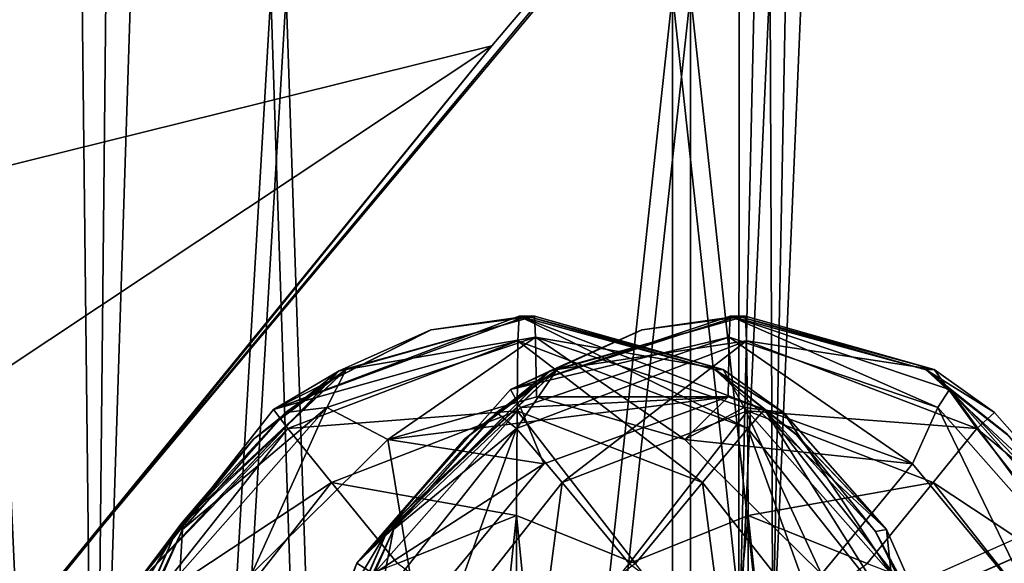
# Model space of a CAD drawing. Header units: metres. Extents: x 0 to 804, y -808 to 0.
# Tile 20 of 122: x 125 to 149, y -640 to -627. Entities that reach past the tile are written whole.
import ezdxf

# ---------------------------------------------------------------- set-up
doc = ezdxf.new("R2010")
doc.units = ezdxf.units.M

msp = doc.modelspace()

# ---------------------------------------------------------------- linework, layer by layer
at = {"layer": 'None'}
for points in [[(68.206169, -622.391846, 664.009766), (125.118866, -641.141968, 664.00946), (153.885971, -606.785217, 664.00946)], [(125.118866, -641.141968, 662.00946), (153.885971, -606.785217, 662.00946), (125.118866, -641.141968, 664.00946)], [(153.885971, -606.785217, 662.00946), (153.885971, -606.785217, 664.00946), (125.118866, -641.141968, 664.00946)], [(153.885971, -606.785217, 662.00946), (125.118866, -641.141968, 662.00946), (150.545959, -610.616943, 628.134583)], [(124.25956, -616.376648, 518.881958), (150.545959, -610.616943, 628.134583), (113.400154, -632.995972, 530.953369)], [(150.545959, -610.616943, 628.134583), (136.397461, -627.296936, 628.134583), (113.400154, -632.995972, 530.953369)], [(125.118866, -641.141968, 662.00946), (136.397461, -627.296936, 628.134583), (150.545959, -610.616943, 628.134583)], [(87.910759, -650.118286, 664.009521), (125.118866, -641.141968, 664.00946), (68.206169, -622.391846, 664.009766)], [(113.400154, -632.995972, 530.953369), (136.397461, -627.296936, 628.134583), (103.518738, -649.132996, 543.650635)], [(136.397461, -627.296936, 628.134583), (122.61721, -644.28241, 628.134583), (103.518738, -649.132996, 543.650635)], [(136.397461, -627.296936, 628.134583), (125.118866, -641.141968, 662.00946), (122.61721, -644.28241, 628.134583)]]:
    msp.add_3dface(points, dxfattribs=at)
at = {"layer": 'None012311'}
for points in [[(84.22982, -682.522278, 108.109589), (355.943726, -624.124634, 109.128922), (78.546486, -118.575203, 117.953323)], [(76.834984, -120.582596, 114.917824), (354.430603, -622.559387, 106.155792), (82.481255, -680.857727, 105.138191)], [(354.430603, -622.559387, 106.155792), (344.84613, -634.641602, 105.944893), (82.481255, -680.857727, 105.138191)], [(346.66452, -635.821777, 108.924751), (355.943726, -624.124634, 109.128922), (84.22982, -682.522278, 108.109589)], [(82.481255, -680.857727, 105.138191), (344.84613, -634.641602, 105.944893), (339.444672, -645.370789, 105.757614)], [(341.434326, -646.210693, 108.743408), (346.66452, -635.821777, 108.924751), (84.22982, -682.522278, 108.109589)]]:
    msp.add_3dface(points, dxfattribs=at)
at = {"layer": 'None012312'}
for points in [[(121.220215, -172.415527, 2155.389404), (111.601715, -666.464539, 2150.061035), (126.5467, -653.800476, 2157.919189)], [(126.5467, -653.800476, 2157.919189), (131.319733, -179.260727, 2159.952393), (121.220215, -172.415527, 2155.389404)], [(132.491928, -180.547226, 2157.323242), (122.620811, -656.609924, 2152.86377), (122.621124, -173.857254, 2152.86377)], [(141.615219, -184.790222, 2163.638184), (131.319733, -179.260727, 2159.952393), (126.5467, -653.800476, 2157.919189)], [(122.620811, -656.609924, 2152.86377), (132.491928, -180.547226, 2157.323242), (142.55423, -185.951401, 2160.925781)], [(143.372208, -642.614685, 2164.176758), (141.615219, -184.790222, 2163.638184), (126.5467, -653.800476, 2157.919189)], [(152.120087, -189.059952, 2166.484375), (141.615219, -184.790222, 2163.638184), (143.372208, -642.614685, 2164.176758)], [(142.532806, -642.578247, 2160.918945), (122.620811, -656.609924, 2152.86377), (142.55423, -185.951401, 2160.925781)], [(142.532806, -642.578247, 2160.918945), (142.55423, -185.951401, 2160.925781), (152.82312, -190.125153, 2163.708008)], [(162.59082, -192.029877, 2168.464111), (152.120087, -189.059952, 2166.484375), (143.372208, -642.614685, 2164.176758)], [(163.058655, -193.028183, 2165.643066), (142.532806, -642.578247, 2160.918945), (152.82312, -190.125153, 2163.708008)], [(162.59082, -192.029877, 2168.464111), (143.372208, -642.614685, 2164.176758), (162.383331, -634.318787, 2168.432861)], [(162.996735, -633.470398, 2165.633789), (142.532806, -642.578247, 2160.918945), (163.058655, -193.028183, 2165.643066)], [(661.499878, -642.578247, 2160.918945), (104.085083, -673.795959, 2141.555664), (620.789429, -630.385498, 2167.144043)], [(104.085083, -673.795959, 2141.555664), (122.620811, -656.609924, 2152.86377), (620.789429, -630.385498, 2167.144043)], [(620.789429, -630.385498, 2167.144043), (122.620811, -656.609924, 2152.86377), (142.532806, -642.578247, 2160.918945)], [(620.789429, -630.385498, 2167.144043), (142.532806, -642.578247, 2160.918945), (183.243256, -630.385498, 2167.144043)], [(142.532806, -642.578247, 2160.918945), (162.996735, -633.470398, 2165.633789), (183.243256, -630.385498, 2167.144043)], [(677.485962, -653.800476, 2157.919189), (620.789429, -631.100647, 2170), (111.601715, -666.464539, 2150.061035)], [(111.601715, -666.464539, 2150.061035), (620.789429, -631.100647, 2170), (126.5467, -653.800476, 2157.919189)], [(620.789429, -631.100647, 2170), (183.243256, -631.100647, 2170), (126.5467, -653.800476, 2157.919189)], [(126.5467, -653.800476, 2157.919189), (183.243256, -631.100647, 2170), (143.372208, -642.614685, 2164.176758)], [(183.243256, -631.100647, 2170), (162.383331, -634.318787, 2168.432861), (143.372208, -642.614685, 2164.176758)]]:
    msp.add_3dface(points, dxfattribs=at)
at = {"layer": 'None012314'}
for points in [[(137.076294, -634.007385, 1380.38562), (137.049576, -634.616394, 1377.324219), (130.983902, -636.32196, 1380.438721)], [(137.076294, -634.007385, 1380.38562), (130.983902, -636.32196, 1380.438721), (137.26828, -634.007385, 1402.384766)], [(130.983902, -636.32196, 1380.438721), (134.896317, -634.340698, 1402.405396), (137.26828, -634.007385, 1402.384766)], [(137.460251, -634.007385, 1424.383911), (134.887131, -634.343323, 1402.405518), (132.611877, -635.358582, 1402.425415)], [(137.460251, -634.007385, 1424.383911), (132.611877, -635.358582, 1402.425415), (132.784149, -635.325623, 1424.424683)], [(137.460251, -634.007385, 1424.383911), (132.784149, -635.325623, 1424.424683), (137.48494, -634.52417, 1427.21228)], [(134.896317, -634.340698, 1402.405396), (134.887131, -634.343323, 1402.405518), (137.460251, -634.007385, 1424.383911)], [(137.26828, -634.007385, 1402.384766), (134.896317, -634.340698, 1402.405396), (137.460251, -634.007385, 1424.383911)], [(142.31221, -634.007385, 1980.362671), (142.287521, -634.52417, 1977.534302), (136.866699, -635.825562, 1980.410278)], [(142.31221, -634.007385, 1980.362671), (136.866699, -635.825562, 1980.410278), (142.504196, -634.007385, 2002.361816)], [(136.866699, -635.825562, 1980.410278), (140.132233, -634.340698, 2002.382568), (142.504196, -634.007385, 2002.361816)], [(137.049576, -634.616394, 1377.324219), (137.076294, -634.007385, 1380.38562), (142.756393, -636.7901, 1377.274414)], [(137.076294, -634.007385, 1380.38562), (143.168686, -636.32196, 1380.332397), (142.756393, -636.7901, 1377.274414)], [(137.26828, -634.007385, 1402.384766), (141.938004, -635.334778, 1402.343994), (137.076294, -634.007385, 1380.38562)], [(141.938004, -635.334778, 1402.343994), (143.168686, -636.32196, 1380.332397), (137.076294, -634.007385, 1380.38562)], [(137.460251, -634.007385, 1424.383911), (142.136368, -635.325623, 1424.343018), (137.26828, -634.007385, 1402.384766)], [(142.136368, -635.325623, 1424.343018), (141.938004, -635.334778, 1402.343994), (137.26828, -634.007385, 1402.384766)], [(137.460251, -634.007385, 1424.383911), (137.48494, -634.52417, 1427.21228), (142.136368, -635.325623, 1424.343018)], [(142.696182, -634.007385, 2024.361084), (140.123047, -634.343323, 2002.38269), (137.847809, -635.358582, 2002.402466)], [(142.696182, -634.007385, 2024.361084), (137.847809, -635.358582, 2002.402466), (138.020081, -635.325623, 2024.401855)], [(142.696182, -634.007385, 2024.361084), (138.020081, -635.325623, 2024.401855), (142.7229, -634.616394, 2027.422363)], [(140.132233, -634.340698, 2002.382568), (140.123047, -634.343323, 2002.38269), (142.696182, -634.007385, 2024.361084)], [(142.504196, -634.007385, 2002.361816), (140.132233, -634.340698, 2002.382568), (142.696182, -634.007385, 2024.361084)], [(142.287521, -634.52417, 1977.534302), (142.31221, -634.007385, 1980.362671), (147.465652, -636.271545, 1977.489136)], [(142.31221, -634.007385, 1980.362671), (147.757721, -635.825562, 1980.315186), (147.465652, -636.271545, 1977.489136)], [(142.504196, -634.007385, 2002.361816), (147.173935, -635.334778, 2002.321167), (142.31221, -634.007385, 1980.362671)], [(147.173935, -635.334778, 2002.321167), (147.757721, -635.825562, 1980.315186), (142.31221, -634.007385, 1980.362671)], [(142.696182, -634.007385, 2024.361084), (147.372284, -635.325623, 2024.32019), (142.504196, -634.007385, 2002.361816)], [(147.372284, -635.325623, 2024.32019), (147.173935, -635.334778, 2002.321167), (142.504196, -634.007385, 2002.361816)], [(142.696182, -634.007385, 2024.361084), (142.7229, -634.616394, 2027.422363), (147.372284, -635.325623, 2024.32019)], [(130.983902, -636.32196, 1380.438721), (134.887131, -634.343323, 1402.405518), (134.896317, -634.340698, 1402.405396)], [(132.611877, -635.358582, 1402.425415), (134.887131, -634.343323, 1402.405518), (130.983902, -636.32196, 1380.438721)], [(136.866699, -635.825562, 1980.410278), (140.123047, -634.343323, 2002.38269), (140.132233, -634.340698, 2002.382568)], [(137.847809, -635.358582, 2002.402466), (140.123047, -634.343323, 2002.38269), (136.866699, -635.825562, 1980.410278)], [(137.049576, -634.616394, 1377.324219), (131.342743, -636.7901, 1377.374023), (130.983902, -636.32196, 1380.438721)], [(137.049576, -634.616394, 1377.324219), (137.026917, -636.350586, 1374.728882), (131.342743, -636.7901, 1377.374023)], [(132.784149, -635.325623, 1424.424683), (132.306808, -636.271545, 1427.257446), (137.48494, -634.52417, 1427.21228)], [(137.48494, -634.52417, 1427.21228), (132.306808, -636.271545, 1427.257446), (133.823685, -637.061768, 1429.707275)], [(133.823685, -637.061768, 1429.707275), (137.506439, -636.007385, 1429.675171), (137.48494, -634.52417, 1427.21228)], [(142.287521, -634.52417, 1977.534302), (137.10939, -636.271545, 1977.579468), (136.866699, -635.825562, 1980.410278)], [(138.020081, -635.325623, 2024.401855), (137.016068, -636.7901, 2027.472168), (142.7229, -634.616394, 2027.422363)], [(142.7229, -634.616394, 2027.422363), (137.016068, -636.7901, 2027.472168), (138.142899, -638.130615, 2030.057861)], [(141.629562, -638.130615, 1374.688721), (137.026917, -636.350586, 1374.728882), (137.049576, -634.616394, 1377.324219)], [(142.756393, -636.7901, 1377.274414), (141.629562, -638.130615, 1374.688721), (137.049576, -634.616394, 1377.324219)], [(142.287521, -634.52417, 1977.534302), (142.266037, -636.007385, 1975.071411), (137.10939, -636.271545, 1977.579468)], [(137.48494, -634.52417, 1427.21228), (142.663071, -636.271545, 1427.167114), (142.136368, -635.325623, 1424.343018)], [(137.506439, -636.007385, 1429.675171), (141.189072, -637.061707, 1429.643066), (137.48494, -634.52417, 1427.21228)], [(141.189072, -637.061707, 1429.643066), (142.663071, -636.271545, 1427.167114), (137.48494, -634.52417, 1427.21228)], [(142.745544, -636.350586, 2030.0177), (142.7229, -634.616394, 2027.422363), (138.142899, -638.130615, 2030.057861)], [(146.841187, -637.669495, 1975.031494), (142.266037, -636.007385, 1975.071411), (142.287521, -634.52417, 1977.534302)], [(147.465652, -636.271545, 1977.489136), (146.841187, -637.669495, 1975.031494), (142.287521, -634.52417, 1977.534302)], [(142.7229, -634.616394, 2027.422363), (148.429718, -636.7901, 2027.372559), (147.372284, -635.325623, 2024.32019)], [(142.7229, -634.616394, 2027.422363), (142.745544, -636.350586, 2030.0177), (148.429718, -636.7901, 2027.372559)], [(132.601776, -635.364868, 1402.425415), (132.611877, -635.358582, 1402.425415), (127.435852, -640.823486, 1380.469727)], [(127.435852, -640.823486, 1380.469727), (132.611877, -635.358582, 1402.425415), (130.983902, -636.32196, 1380.438721)], [(132.593094, -635.370239, 1402.425537), (132.601776, -635.364868, 1402.425415), (127.435852, -640.823486, 1380.469727)], [(130.493942, -637.047729, 1402.443848), (132.593094, -635.370239, 1402.425537), (127.435852, -640.823486, 1380.469727)], [(128.718811, -639.118958, 1402.459351), (128.574631, -639.322205, 1402.460571), (132.784149, -635.325623, 1424.424683)], [(132.784149, -635.325623, 1424.424683), (128.574631, -639.322205, 1402.460571), (131.281418, -636.394043, 1424.437866)], [(128.724838, -639.110596, 1402.459229), (128.718811, -639.118958, 1402.459351), (132.784149, -635.325623, 1424.424683)], [(132.784149, -635.325623, 1424.424683), (130.486267, -637.055298, 1402.44397), (128.724838, -639.110596, 1402.459229)], [(130.493942, -637.047729, 1402.443848), (130.486267, -637.055298, 1402.44397), (132.784149, -635.325623, 1424.424683)], [(132.593094, -635.370239, 1402.425537), (130.493942, -637.047729, 1402.443848), (132.784149, -635.325623, 1424.424683)], [(132.784149, -635.325623, 1424.424683), (131.281418, -636.394043, 1424.437866), (132.306808, -636.271545, 1427.257446)], [(132.784149, -635.325623, 1424.424683), (132.601776, -635.364868, 1402.425415), (132.593094, -635.370239, 1402.425537)], [(132.611877, -635.358582, 1402.425415), (132.601776, -635.364868, 1402.425415), (132.784149, -635.325623, 1424.424683)], [(137.837692, -635.364868, 2002.402588), (137.847809, -635.358582, 2002.402466), (133.053024, -640.132751, 1980.443481)], [(133.053024, -640.132751, 1980.443481), (137.847809, -635.358582, 2002.402466), (136.866699, -635.825562, 1980.410278)], [(137.82901, -635.370239, 2002.40271), (137.837692, -635.364868, 2002.402588), (133.053024, -640.132751, 1980.443481)], [(135.729874, -637.047729, 2002.421021), (137.82901, -635.370239, 2002.40271), (133.053024, -640.132751, 1980.443481)], [(133.954727, -639.118958, 2002.436523), (133.810562, -639.322205, 2002.437744), (138.020081, -635.325623, 2024.401855)], [(138.020081, -635.325623, 2024.401855), (133.810562, -639.322205, 2002.437744), (136.517334, -636.394043, 2024.414917)], [(133.96077, -639.110596, 2002.436401), (133.954727, -639.118958, 2002.436523), (138.020081, -635.325623, 2024.401855)], [(138.020081, -635.325623, 2024.401855), (135.722198, -637.055298, 2002.421021), (133.96077, -639.110596, 2002.436401)], [(135.729874, -637.047729, 2002.421021), (135.722198, -637.055298, 2002.421021), (138.020081, -635.325623, 2024.401855)], [(137.82901, -635.370239, 2002.40271), (135.729874, -637.047729, 2002.421021), (138.020081, -635.325623, 2024.401855)], [(138.020081, -635.325623, 2024.401855), (136.517334, -636.394043, 2024.414917), (137.016068, -636.7901, 2027.472168)], [(138.020081, -635.325623, 2024.401855), (137.837692, -635.364868, 2002.402588), (137.82901, -635.370239, 2002.40271)], [(137.847809, -635.358582, 2002.402466), (137.837692, -635.364868, 2002.402588), (138.020081, -635.325623, 2024.401855)], [(142.136368, -635.325623, 1424.343018), (143.636322, -636.391663, 1424.329956), (141.938004, -635.334778, 1402.343994)], [(143.636322, -636.391663, 1424.329956), (146.196289, -639.293213, 1424.307617), (141.938004, -635.334778, 1402.343994)], [(141.938004, -635.334778, 1402.343994), (146.196289, -639.293213, 1424.307617), (143.940887, -636.925293, 1402.326538)], [(141.938004, -635.334778, 1402.343994), (143.940887, -636.925293, 1402.326538), (143.168686, -636.32196, 1380.332397)], [(142.136368, -635.325623, 1424.343018), (142.663071, -636.271545, 1427.167114), (143.636322, -636.391663, 1424.329956)], [(147.372284, -635.325623, 2024.32019), (148.872238, -636.391663, 2024.307129), (147.173935, -635.334778, 2002.321167)], [(148.872238, -636.391663, 2024.307129), (151.432205, -639.293213, 2024.28479), (147.173935, -635.334778, 2002.321167)], [(147.173935, -635.334778, 2002.321167), (151.432205, -639.293213, 2024.28479), (149.176804, -636.925293, 2002.303589)], [(147.173935, -635.334778, 2002.321167), (149.176804, -636.925293, 2002.303589), (147.757721, -635.825562, 1980.315186)], [(147.372284, -635.325623, 2024.32019), (148.429718, -636.7901, 2027.372559), (148.872238, -636.391663, 2024.307129)], [(136.866699, -635.825562, 1980.410278), (137.10939, -636.271545, 1977.579468), (133.053024, -640.132751, 1980.443481)], [(147.465652, -636.271545, 1977.489136), (147.757721, -635.825562, 1980.315186), (151.109497, -640.394592, 1977.457275)], [(147.757721, -635.825562, 1980.315186), (151.571396, -640.132751, 1980.28186), (151.109497, -640.394592, 1977.457275)], [(149.176804, -636.925293, 2002.303589), (149.198532, -636.946899, 2002.303467), (147.757721, -635.825562, 1980.315186)], [(147.757721, -635.825562, 1980.315186), (149.198532, -636.946899, 2002.303467), (151.153748, -639.348083, 2002.286377)], [(147.757721, -635.825562, 1980.315186), (151.153748, -639.348083, 2002.286377), (151.571396, -640.132751, 1980.28186)], [(137.506439, -636.007385, 1429.675171), (133.823685, -637.061768, 1429.707275), (142.266037, -636.007385, 1975.071411)], [(133.823685, -637.061768, 1429.707275), (137.690857, -637.669495, 1975.111328), (142.266037, -636.007385, 1975.071411)], [(142.266037, -636.007385, 1975.071411), (137.690857, -637.669495, 1975.111328), (137.10939, -636.271545, 1977.579468)], [(137.506439, -636.007385, 1429.675171), (142.266037, -636.007385, 1975.071411), (141.189072, -637.061707, 1429.643066)], [(142.266037, -636.007385, 1975.071411), (146.841187, -637.669495, 1975.031494), (141.189072, -637.061707, 1429.643066)], [(130.983902, -636.32196, 1380.438721), (131.342743, -636.7901, 1377.374023), (127.435852, -640.823486, 1380.469727)], [(132.306808, -636.271545, 1427.257446), (128.724228, -639.293213, 1424.460083), (128.662979, -640.394592, 1427.289307)], [(128.662979, -640.394592, 1427.289307), (130.43605, -640.400208, 1429.736938), (132.306808, -636.271545, 1427.257446)], [(131.281418, -636.394043, 1424.437866), (128.724228, -639.293213, 1424.460083), (132.306808, -636.271545, 1427.257446)], [(132.306808, -636.271545, 1427.257446), (130.43605, -640.400208, 1429.736938), (133.823685, -637.061768, 1429.707275)], [(137.026917, -636.350586, 1374.728882), (132.424271, -638.130615, 1374.769043), (131.342743, -636.7901, 1377.374023)], [(137.026917, -636.350586, 1374.728882), (137.011795, -638.945923, 1372.994751), (132.424271, -638.130615, 1374.769043)], [(137.10939, -636.271545, 1977.579468), (133.465561, -640.394592, 1977.611328), (133.053024, -640.132751, 1980.443481)], [(137.10939, -636.271545, 1977.579468), (137.690857, -637.669495, 1975.111328), (133.465561, -640.394592, 1977.611328)], [(137.011795, -638.945923, 1372.994751), (137.026917, -636.350586, 1374.728882), (139.961929, -640.136902, 1372.968994)], [(137.026917, -636.350586, 1374.728882), (141.629562, -638.130615, 1374.688721), (139.961929, -640.136902, 1372.968994)], [(142.745544, -636.350586, 2030.0177), (138.142899, -638.130615, 2030.057861), (139.810547, -640.136902, 2031.777588)], [(142.760681, -638.945923, 2031.751831), (142.745544, -636.350586, 2030.0177), (139.810547, -640.136902, 2031.777588)], [(141.189072, -637.061707, 1429.643066), (144.576874, -640.400208, 1429.613525), (142.663071, -636.271545, 1427.167114)], [(142.663071, -636.271545, 1427.167114), (146.3069, -640.394592, 1427.135376), (143.636322, -636.391663, 1424.329956)], [(144.576874, -640.400208, 1429.613525), (146.3069, -640.394592, 1427.135376), (142.663071, -636.271545, 1427.167114)], [(142.745544, -636.350586, 2030.0177), (147.34819, -638.130615, 2029.977539), (148.429718, -636.7901, 2027.372559)], [(142.745544, -636.350586, 2030.0177), (142.760681, -638.945923, 2031.751831), (147.34819, -638.130615, 2029.977539)], [(142.756393, -636.7901, 1377.274414), (143.168686, -636.32196, 1380.332397), (146.165009, -641.098816, 1377.244629)], [(143.168686, -636.32196, 1380.332397), (146.716721, -640.823486, 1380.301392), (146.165009, -641.098816, 1377.244629)], [(143.940887, -636.925293, 1402.326538), (143.962616, -636.946899, 1402.326294), (143.168686, -636.32196, 1380.332397)], [(143.168686, -636.32196, 1380.332397), (143.962616, -636.946899, 1402.326294), (145.917831, -639.348083, 1402.309204)], [(143.168686, -636.32196, 1380.332397), (145.917831, -639.348083, 1402.309204), (146.716721, -640.823486, 1380.301392)], [(149.980103, -641.462769, 1975.00415), (146.841187, -637.669495, 1975.031494), (147.465652, -636.271545, 1977.489136)], [(151.109497, -640.394592, 1977.457275), (149.980103, -641.462769, 1975.00415), (147.465652, -636.271545, 1977.489136)], [(128.574631, -639.322205, 1402.460571), (128.724228, -639.293213, 1424.460083), (131.281418, -636.394043, 1424.437866)], [(133.810562, -639.322205, 2002.437744), (133.960144, -639.293213, 2024.437256), (136.517334, -636.394043, 2024.414917)], [(136.517334, -636.394043, 2024.414917), (133.960144, -639.293213, 2024.437256), (137.016068, -636.7901, 2027.472168)], [(143.636322, -636.391663, 1424.329956), (146.3069, -640.394592, 1427.135376), (146.196289, -639.293213, 1424.307617)], [(148.429718, -636.7901, 2027.372559), (151.432205, -639.293213, 2024.28479), (148.872238, -636.391663, 2024.307129)], [(131.342743, -636.7901, 1377.374023), (127.934143, -641.098816, 1377.403809), (127.435852, -640.823486, 1380.469727)], [(131.342743, -636.7901, 1377.374023), (132.424271, -638.130615, 1374.769043), (127.934143, -641.098816, 1377.403809)], [(137.016068, -636.7901, 2027.472168), (133.960144, -639.293213, 2024.437256), (133.607468, -641.098816, 2027.501953)], [(137.016068, -636.7901, 2027.472168), (133.607468, -641.098816, 2027.501953), (135.17189, -641.89856, 2030.08374)], [(137.016068, -636.7901, 2027.472168), (135.17189, -641.89856, 2030.08374), (138.142899, -638.130615, 2030.057861)], [(144.600571, -641.89856, 1374.662842), (141.629562, -638.130615, 1374.688721), (142.756393, -636.7901, 1377.274414)], [(146.165009, -641.098816, 1377.244629), (144.600571, -641.89856, 1374.662842), (142.756393, -636.7901, 1377.274414)], [(148.429718, -636.7901, 2027.372559), (147.34819, -638.130615, 2029.977539), (151.838318, -641.098816, 2027.342896)], [(151.838318, -641.098816, 2027.342896), (151.432205, -639.293213, 2024.28479), (148.429718, -636.7901, 2027.372559)], [(127.435852, -640.823486, 1380.469727), (130.486267, -637.055298, 1402.44397), (130.493942, -637.047729, 1402.443848)], [(128.724838, -639.110596, 1402.459229), (130.486267, -637.055298, 1402.44397), (127.435852, -640.823486, 1380.469727)], [(133.823685, -637.061768, 1429.707275), (130.43605, -640.400208, 1429.736938), (134.552002, -641.462769, 1975.138794)], [(133.053024, -640.132751, 1980.443481), (135.722198, -637.055298, 2002.421021), (135.729874, -637.047729, 2002.421021)], [(133.96077, -639.110596, 2002.436401), (135.722198, -637.055298, 2002.421021), (133.053024, -640.132751, 1980.443481)], [(137.690857, -637.669495, 1975.111328), (133.823685, -637.061768, 1429.707275), (134.552002, -641.462769, 1975.138794)], [(141.189072, -637.061707, 1429.643066), (146.841187, -637.669495, 1975.031494), (144.576874, -640.400208, 1429.613525)], [(146.196289, -639.293213, 1424.307617), (143.962616, -636.946899, 1402.326294), (143.940887, -636.925293, 1402.326538)], [(143.962616, -636.946899, 1402.326294), (146.196289, -639.293213, 1424.307617), (145.917831, -639.348083, 1402.309204)], [(137.690857, -637.669495, 1975.111328), (134.552002, -641.462769, 1975.138794), (133.465561, -640.394592, 1977.611328)], [(146.841187, -637.669495, 1975.031494), (149.980103, -641.462769, 1975.00415), (144.576874, -640.400208, 1429.613525)], [(132.424271, -638.130615, 1374.769043), (129.453278, -641.89856, 1374.795044), (127.934143, -641.098816, 1377.403809)], [(132.424271, -638.130615, 1374.769043), (134.061661, -640.136902, 1373.020508), (129.453278, -641.89856, 1374.795044)], [(137.011795, -638.945923, 1372.994751), (134.061661, -640.136902, 1373.020508), (132.424271, -638.130615, 1374.769043)], [(138.142899, -638.130615, 2030.057861), (135.17189, -641.89856, 2030.08374), (137.494461, -643.095459, 2031.797729)], [(139.810547, -640.136902, 2031.777588), (138.142899, -638.130615, 2030.057861), (137.494461, -643.095459, 2031.797729)], [(139.961929, -640.136902, 1372.968994), (141.629562, -638.130615, 1374.688721), (142.278, -643.095459, 1372.948853)], [(141.629562, -638.130615, 1374.688721), (144.600571, -641.89856, 1374.662842), (142.278, -643.095459, 1372.948853)], [(142.760681, -638.945923, 2031.751831), (145.710815, -640.136902, 2031.726074), (147.34819, -638.130615, 2029.977539)], [(147.34819, -638.130615, 2029.977539), (145.710815, -640.136902, 2031.726074), (150.319199, -641.89856, 2029.951538)], [(147.34819, -638.130615, 2029.977539), (150.319199, -641.89856, 2029.951538), (151.838318, -641.098816, 2027.342896)], [(136.684967, -642.074341, 1372.388672), (134.061661, -640.136902, 1373.020508), (137.011795, -638.945923, 1372.994751)], [(137.00647, -642.007385, 1372.385864), (136.684967, -642.074341, 1372.388672), (137.011795, -638.945923, 1372.994751)], [(137.00647, -642.007385, 1372.385864), (137.011795, -638.945923, 1372.994751), (137.327988, -642.074341, 1372.383057)], [(137.011795, -638.945923, 1372.994751), (139.961929, -640.136902, 1372.968994), (137.327988, -642.074341, 1372.383057)], [(142.760681, -638.945923, 2031.751831), (139.810547, -640.136902, 2031.777588), (142.444489, -642.074341, 2032.363525)], [(142.765991, -642.007385, 2032.360718), (142.760681, -638.945923, 2031.751831), (142.444489, -642.074341, 2032.363525)], [(142.765991, -642.007385, 2032.360718), (143.087494, -642.074341, 2032.35791), (142.760681, -638.945923, 2031.751831)], [(143.087494, -642.074341, 2032.35791), (145.710815, -640.136902, 2031.726074), (142.760681, -638.945923, 2031.751831)], [(128.718811, -639.118958, 1402.459351), (128.724838, -639.110596, 1402.459229), (127.435852, -640.823486, 1380.469727)], [(127.435852, -640.823486, 1380.469727), (128.574631, -639.322205, 1402.460571), (128.718811, -639.118958, 1402.459351)], [(133.954727, -639.118958, 2002.436523), (133.96077, -639.110596, 2002.436401), (133.053024, -640.132751, 1980.443481)], [(133.053024, -640.132751, 1980.443481), (133.810562, -639.322205, 2002.437744), (133.954727, -639.118958, 2002.436523)], [(125.811905, -645.70282, 1397.182495), (128.574631, -639.322205, 1402.460571), (127.435852, -640.823486, 1380.469727)], [(127.412445, -641.272827, 1402.470703), (128.574631, -639.322205, 1402.460571), (125.811905, -645.70282, 1397.182495)], [(128.724228, -639.293213, 1424.460083), (128.574631, -639.322205, 1402.460571), (126.084221, -644.942871, 1406.89502)], [(128.724228, -639.293213, 1424.460083), (126.084221, -644.942871, 1406.89502), (126.237709, -644.94281, 1424.481812)], [(128.574631, -639.322205, 1402.460571), (127.412445, -641.272827, 1402.470703), (126.084221, -644.942871, 1406.89502)], [(128.724228, -639.293213, 1424.460083), (126.237709, -644.94281, 1424.481812), (128.662979, -640.394592, 1427.289307)], [(131.047821, -645.70282, 1997.159668), (133.810562, -639.322205, 2002.437744), (133.053024, -640.132751, 1980.443481)], [(132.648361, -641.272827, 2002.447876), (133.810562, -639.322205, 2002.437744), (131.047821, -645.70282, 1997.159668)], [(133.960144, -639.293213, 2024.437256), (133.810562, -639.322205, 2002.437744), (131.320145, -644.942871, 2006.872192)], [(133.960144, -639.293213, 2024.437256), (131.320145, -644.942871, 2006.872192), (131.473633, -644.94281, 2024.458984)], [(133.810562, -639.322205, 2002.437744), (132.648361, -641.272827, 2002.447876), (131.320145, -644.942871, 2006.872192)], [(133.960144, -639.293213, 2024.437256), (131.473633, -644.94281, 2024.458984), (133.607468, -641.098816, 2027.501953)], [(146.196289, -639.293213, 1424.307617), (148.6828, -644.94281, 1424.285889), (145.917831, -639.348083, 1402.309204)], [(145.917831, -639.348083, 1402.309204), (148.6828, -644.94281, 1424.285889), (148.161606, -643.703186, 1402.289673)], [(145.917831, -639.348083, 1402.309204), (148.161606, -643.703186, 1402.289673), (146.716721, -640.823486, 1380.301392)], [(146.3069, -640.394592, 1427.135376), (148.6828, -644.94281, 1424.285889), (146.196289, -639.293213, 1424.307617)], [(133.053024, -640.132751, 1980.443481), (133.465561, -640.394592, 1977.611328), (130.979126, -645.376709, 1980.46167)], [(130.979126, -645.376709, 1980.46167), (131.047821, -645.70282, 1997.159668), (133.053024, -640.132751, 1980.443481)]]:
    msp.add_3dface(points, dxfattribs=at)
at = {"layer": 'None012325'}
for points in [[(122.54644, -696.509949, 1834.920166), (123.677353, -626.007385, 1832.561157), (126.809517, -696.509949, 1828.383911)], [(122.716721, -696.509949, 1850.22644), (127.123978, -696.509949, 1856.666382), (123.899666, -626.007385, 1852.559937)], [(123.677353, -626.007385, 1832.561157), (130.916031, -626.007385, 1825.159668), (126.809517, -696.509949, 1828.383911)], [(127.123978, -696.509949, 1856.666382), (131.301102, -626.007385, 1859.798584), (123.899666, -626.007385, 1852.559937)], [(126.809517, -696.509949, 1828.383911), (130.916031, -626.007385, 1825.159668), (133.249374, -696.509949, 1823.976563)], [(127.123978, -696.509949, 1856.666382), (133.660187, -696.509949, 1860.929443), (131.301102, -626.007385, 1859.798584)], [(130.916031, -626.007385, 1825.159668), (140.885635, -626.007385, 1822.369263), (133.249374, -696.509949, 1823.976563)], [(133.660187, -696.509949, 1860.929443), (141.330261, -626.007385, 1862.366699), (131.301102, -626.007385, 1859.798584)], [(133.249374, -696.509949, 1823.976563), (140.885635, -626.007385, 1822.369263), (140.885635, -696.509949, 1822.369263)], [(133.660187, -696.509949, 1860.929443), (141.330276, -696.509949, 1862.366699), (141.330261, -626.007385, 1862.366699)], [(140.885635, -626.007385, 1822.369263), (148.55574, -696.509949, 1823.806519), (140.885635, -696.509949, 1822.369263)], [(140.885635, -626.007385, 1822.369263), (150.914795, -626.007385, 1824.937378), (148.55574, -696.509949, 1823.806519)], [(141.330276, -696.509949, 1862.366699), (148.966507, -696.509949, 1860.759277), (141.330261, -626.007385, 1862.366699)], [(141.330261, -626.007385, 1862.366699), (148.966507, -696.509949, 1860.759277), (151.299866, -626.007385, 1859.576294)], [(150.914795, -626.007385, 1824.937378), (155.09198, -696.509949, 1828.06958), (148.55574, -696.509949, 1823.806519)], [(148.966507, -696.509949, 1860.759277), (155.406372, -696.509949, 1856.351929), (151.299866, -626.007385, 1859.576294)]]:
    msp.add_3dface(points, dxfattribs=at)

doc.saveas('drawing.dxf')
